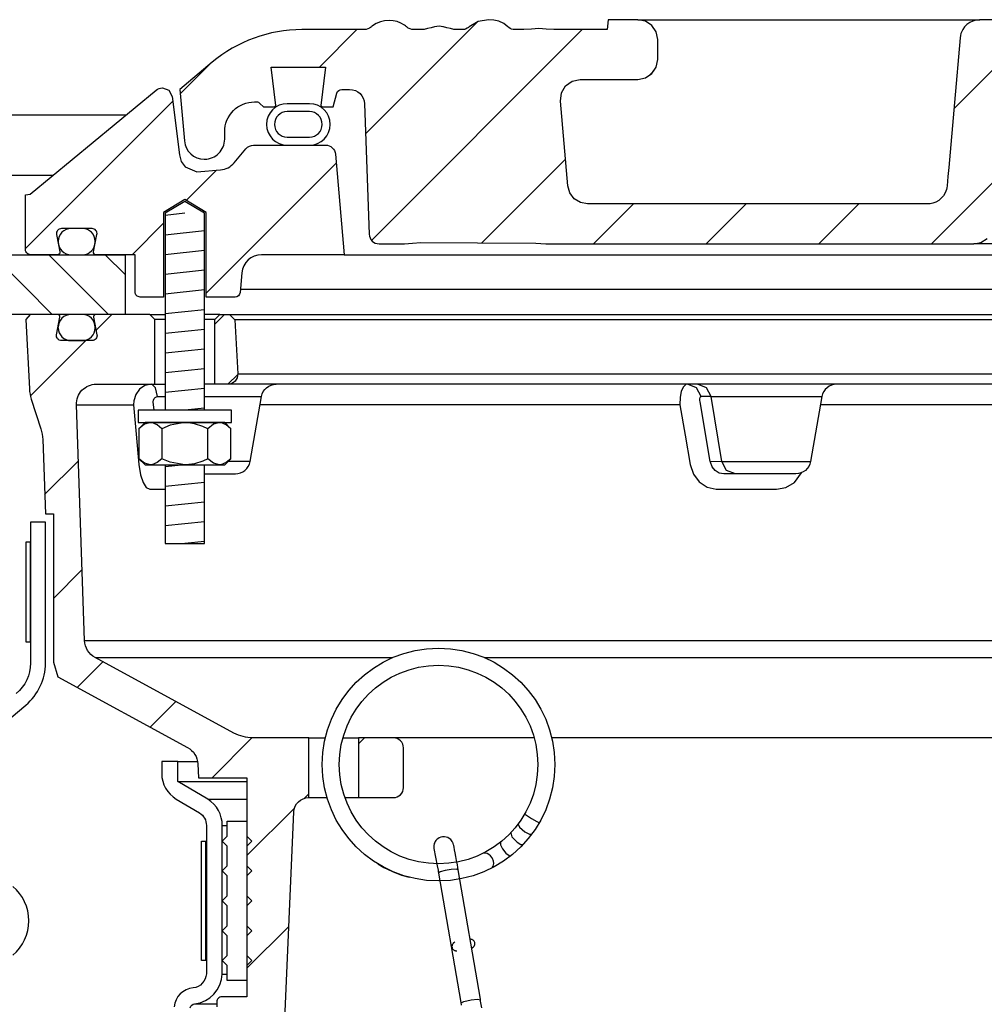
# Model space of a CAD drawing. Extents: x -285 to 5863, y 308 to 3178.
# Tile 191 of 256: x 162 to 168, y 1436 to 1442. Entities that reach past the tile are written whole.
import ezdxf

# ---------------------------------------------------------------- set-up
doc = ezdxf.new("R2010")
doc.units = 0
doc.header["$MEASUREMENT"] = 0
for name, color, linetype in [('MULTI-PORT-MANHOLE', 2, 'CONTINUOUS'), ('MULTI-PORT-MANHOLE-HATCH', 252, 'CONTINUOUS'), ('MULTI-PORT-SHROUD', 1, 'CONTINUOUS'), ('MULTI-PORT-SPILL-BUCKET', 1, 'CONTINUOUS'), ('MULTI-PORT-SPILL-BUCKET-HATCH', 7, 'CONTINUOUS'), ('MULTI-PORT-SPILL-BUCKET-MANHOLE', 2, 'CONTINUOUS'), ('MULTI-PORT-SPILL-BUCKET-MANHOLE-HATCH', 7, 'CONTINUOUS'), ('MULTI-PORT-SPILL-BUCKET-SHROUD', 1, 'CONTINUOUS')]:
    doc.layers.add(name, color=color, linetype=linetype)
pattern_1 = [(45, (-7804.6095, 263.62307), (-0.35355339, 0.35355339), [])]

msp = doc.modelspace()

# ---------------------------------------------------------------- hatches: boundary and pattern name
at = {"layer": 'MULTI-PORT-MANHOLE-HATCH', "linetype": 'Continuous'}
h = msp.add_hatch(dxfattribs=at)
h.set_pattern_fill('LINE', color=256, scale=2, angle=45, style=0)
h.set_pattern_definition([(135, (8142.92032, 263.62307), (0.176776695, 0.176776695), [])])
h.paths.add_polyline_path([(160.4054, 1441.08513), (161.9054, 1441.08513), (161.9054, 1440.58513), (162.6554, 1440.58513), (162.6554, 1440.21013), (161.5304, 1440.21013), (161.5304, 1440.58513), (160.7804, 1440.58513), (160.7804, 1440.21013), (159.6554, 1440.21013), (159.6554, 1440.58513), (160.4054, 1440.58513)])
at = {"layer": 'MULTI-PORT-SPILL-BUCKET-HATCH', "linetype": 'Continuous'}
h = msp.add_hatch(dxfattribs=at)
h.set_pattern_fill('LINE', color=256, scale=4, angle=45, style=0)
h.set_pattern_definition([(45, (-7668.807, 235.12833), (-0.35355339, 0.35355339), [])])
edge = h.paths.add_edge_path(flags=17)
edge.add_line((163.2179, 1439.77263), (163.2179, 1440.17888))
edge.add_line((163.2179, 1440.17888), (163.24915, 1440.21013))
edge.add_line((163.24915, 1440.21013), (163.31165, 1440.21013))
edge.add_line((163.31165, 1440.21013), (163.34463, 1440.17716))
edge.add_line((163.34463, 1440.17716), (163.36238, 1439.83841))
edge.add_arc((163.29997, 1439.83514), 0.0625, -89.997947, 3.00213, ccw=False)
edge.add_line((163.29997, 1439.77263), (163.2179, 1439.77263))
edge = h.paths.add_edge_path()
edge.add_line((164.33985, 1437.55388), (164.12137, 1437.55388))
edge.add_line((164.12137, 1437.55388), (164.12137, 1437.17888))
edge.add_line((164.12137, 1437.17888), (164.33985, 1437.17888))
edge.add_arc((164.33985, 1437.24138), 0.0625, 270, 360)
edge.add_line((164.40235, 1437.24138), (164.40235, 1437.49138))
edge.add_arc((164.33985, 1437.49138), 0.0625, 360, 450)
edge = h.paths.add_edge_path()
edge.add_arc((162.47477, 1439.64763), 0.125, 90, 182, ccw=False)
edge.add_line((162.47477, 1439.77263), (162.8429, 1439.77263))
edge.add_line((162.8429, 1439.77263), (162.8429, 1440.17888))
edge.add_line((162.8429, 1440.17888), (162.81165, 1440.21013))
edge.add_line((162.81165, 1440.21013), (162.4721, 1440.21013))
edge.add_arc((162.4721, 1440.19514), 0.015, 89.988796, 191.010479)
edge.add_line((162.45738, 1440.19227), (162.47855, 1440.08335))
edge.add_arc((162.44787, 1440.07739), 0.03125, -90.001442, 10.998303, ccw=False)
edge.add_line((162.44787, 1440.04614), (162.25593, 1440.04614))
edge.add_arc((162.25593, 1440.07739), 0.03125, 169.000573, 270.000319, ccw=False)
edge.add_line((162.22526, 1440.08335), (162.24643, 1440.19228))
edge.add_arc((162.23133, 1440.19482), 0.01532, 350.426599, 451.426344)
edge.add_line((162.23095, 1440.21013), (162.06014, 1440.21013))
edge.add_line((162.06014, 1440.21013), (162.03204, 1440.17893))
edge.add_line((162.03204, 1440.17893), (162.0549, 1439.74278))
edge.add_arc((162.30457, 1439.75587), 0.25001, 182.999594, 197.899614)
edge.add_line((162.06666, 1439.67902), (162.12662, 1439.49336))
edge.add_arc((161.88873, 1439.41652), 0.25, 1.999905, 17.899997, ccw=False)
edge.add_line((162.13857, 1439.42524), (162.15481, 1438.96013))
edge.add_line((162.15481, 1438.96013), (162.20536, 1438.96013))
edge.add_line((162.20536, 1438.96013), (162.20536, 1438.02969))
edge.add_line((162.20536, 1438.02969), (162.23281, 1437.9367))
edge.add_line((162.23281, 1437.9367), (163.04711, 1437.49356))
edge.add_arc((162.98736, 1437.38377), 0.125, 2.999956, 61.445298, ccw=False)
edge.add_line((163.11219, 1437.39031), (163.11672, 1437.30388))
edge.add_line((163.11672, 1437.30388), (163.4204, 1437.30388))
edge.add_line((163.4204, 1437.30388), (163.4204, 1435.92888))
edge.add_line((163.4204, 1435.92888), (163.26165, 1435.92888))
edge.add_arc((163.26165, 1435.89763), 0.03125, 90, 180)
edge.add_line((163.2304, 1435.89763), (163.2304, 1435.86638))
edge.add_line((163.2304, 1435.86638), (163.30257, 1435.74138))
edge.add_line((163.30257, 1435.74138), (163.6554, 1435.74138))
edge.add_line((163.6554, 1435.74138), (163.71425, 1437.08922))
edge.add_arc((163.80791, 1437.08513), 0.09375, 90, 177.500009, ccw=False)
edge.add_line((163.80791, 1437.17888), (163.80791, 1437.55388))
edge.add_line((163.80791, 1437.55388), (163.45751, 1437.55388))
edge.add_arc((163.45751, 1437.80388), 0.25, 241.444909, 269.999756, ccw=False)
edge.add_line((163.33801, 1437.58429), (162.46668, 1438.05847))
edge.add_arc((162.52643, 1438.16827), 0.125, 182.000071, 241.445207, ccw=False)
edge.add_line((162.4015, 1438.1639), (162.34984, 1439.64327))
h = msp.add_hatch(dxfattribs=at)
h.set_pattern_fill('LINE', color=256, scale=4, angle=45, style=0)
h.set_pattern_definition(pattern_1)
edge = h.paths.add_edge_path()
edge.add_line((163.2179, 1439.77263), (163.2179, 1440.17888))
edge.add_line((163.2179, 1440.17888), (163.24915, 1440.21013))
edge.add_line((163.24915, 1440.21013), (163.31165, 1440.21013))
edge.add_line((163.31165, 1440.21013), (163.34463, 1440.17716))
edge.add_line((163.34463, 1440.17716), (163.36238, 1439.83841))
edge.add_arc((163.29997, 1439.83514), 0.0625, -89.997947, 3.00213, ccw=False)
edge.add_line((163.29997, 1439.77263), (163.2179, 1439.77263))
at = {"layer": 'MULTI-PORT-SPILL-BUCKET-MANHOLE-HATCH', "linetype": 'Continuous'}
h = msp.add_hatch(dxfattribs=at)
h.set_pattern_fill('LINE', color=256, scale=4, angle=45, style=0)
h.set_pattern_definition(pattern_1)
h.paths.add_polyline_path([(174.15224, 1441.53153, -0.4040269), (174.24593, 1441.62201), (174.29587, 1441.62201, -0.339462), (174.32605, 1441.59885), (174.34915, 1441.51263), (174.4179, 1441.51263), (174.42681, 1441.52154), (174.39721, 1441.76263), (174.7386, 1441.76263), (174.709, 1441.52154), (174.7179, 1441.51263), (174.78665, 1441.51263), (174.80875, 1441.53473, -0.1989124), (174.83085, 1441.54388), (174.8429, 1441.54388, -0.4142136), (175.0304, 1441.35638), (175.0304, 1441.30951, 0.4182417), (175.15712, 1441.18452, 0.3928366), (175.28336, 1441.29861), (175.31165, 1441.62201), (175.10871, 1441.7923, 0.1763305), (174.54628, 1441.99701), (174.16369, 1441.99701), (174.15932, 1442.05951), (173.97441, 1442.05951), (173.97157, 1442.01881), (173.96872, 1441.97811), (173.96807, 1441.96881), (173.96742, 1441.95951), (170.34302, 1441.95951), (170.34172, 1441.97811), (170.33887, 1442.01881), (170.33603, 1442.05951), (170.15085, 1442.05951), (170.14648, 1441.99701), (169.97669, 1441.99701), (169.97232, 1442.05951), (169.78481, 1442.05951), (169.78044, 1441.99701), (169.52649, 1441.99701), (169.52649, 1442.05951), (169.41052, 1442.05951), (169.41052, 1441.99701), (169.18633, 1441.99701), (169.18633, 1442.05951), (169.07036, 1442.05951), (169.07036, 1441.99701), (168.53037, 1441.99701), (168.52599, 1442.05951), (168.33848, 1442.05951), (168.33411, 1441.99701), (168.21238, 1441.99701), (168.20801, 1442.05951), (168.01728, 1442.05951), (167.99583, 1442.05701), (167.97561, 1442.05112), (167.95668, 1442.04189), (167.93954, 1442.02963), (167.92473, 1442.01466), (167.91263, 1441.99743), (167.90661, 1441.98572), (167.90186, 1441.97346), (167.89818, 1441.95959), (167.89611, 1441.9454), (167.86058, 1441.53927), (167.82504, 1441.13314), (167.81998, 1441.07525), (167.8142, 1441.00919), (167.81037, 1440.99321), (167.80277, 1440.97357), (167.792, 1440.95547), (167.77833, 1440.93945), (167.76218, 1440.92593), (167.74397, 1440.91534), (167.71661, 1440.90507), (167.69037, 1440.90326), (165.55838, 1440.90326), (165.51308, 1440.91176), (165.47393, 1440.9361), (165.44627, 1440.97298), (165.43385, 1441.01736), (165.38737, 1441.54861), (165.39353, 1441.59969), (165.41974, 1441.64396), (165.46156, 1441.67392), (165.5119, 1441.68451), (165.87395, 1441.68451), (165.92179, 1441.69403), (165.96235, 1441.72112), (165.98945, 1441.76168), (165.99896, 1441.80951), (165.99896, 1441.93451), (165.98945, 1441.98235), (165.96235, 1442.0229), (165.92179, 1442.05), (165.87395, 1442.05951), (165.68644, 1442.05951), (165.68207, 1441.99701), (165.34566, 1441.99701), (165.29924, 1442.00055), (165.25283, 1442.00421), (165.2055, 1442.00067), (165.15748, 1441.99701), (165.09518, 1441.99701), (165.07238, 1442.00306), (165.05855, 1442.01487), (165.03217, 1442.03548), (165.0021, 1442.05), (164.96952, 1442.05756), (164.93593, 1442.0595), (164.87066, 1442.04887), (164.81532, 1442.01518), (164.80608, 1442.00721), (164.7855, 1441.99754), (164.77083, 1441.99701), (164.74162, 1441.99701), (164.71924, 1441.99877), (164.69724, 1442.00324), (164.67546, 1442.00919), (164.65362, 1442.01487), (164.65211, 1442.01519), (164.6506, 1442.0155), (164.63822, 1442.01732), (164.62573, 1442.01792), (164.6117, 1442.01716), (164.59784, 1442.01487), (164.57599, 1442.00918), (164.55419, 1442.00323), (164.53215, 1441.99876), (164.50984, 1441.99701), (164.46035, 1441.99701), (164.43792, 1442.00364), (164.42315, 1442.01428), (164.42247, 1442.01487), (164.41586, 1442.02038), (164.40894, 1442.0255), (164.38706, 1442.03818), (164.36343, 1442.0472), (164.33795, 1442.05257), (164.31195, 1442.0543), (164.28445, 1442.05236), (164.25758, 1442.04633), (164.23196, 1442.03575), (164.20861, 1442.02082), (164.20497, 1442.0179), (164.19419, 1442.00868), (164.17167, 1441.99797), (164.15499, 1441.99701), (163.76453, 1441.99701, 0.176327), (163.20209, 1441.7923), (162.99915, 1441.62201), (163.02745, 1441.29861, 0.3928366), (163.15369, 1441.18452, 0.4182417), (163.2804, 1441.30951), (163.2804, 1441.35638, -0.4142136), (163.4679, 1441.54388), (163.47996, 1441.54388, -0.1989124), (163.50206, 1441.53473), (163.52415, 1441.51263), (163.5929, 1441.51263), (163.60181, 1441.52154), (163.57221, 1441.76263), (163.9136, 1441.76263), (163.884, 1441.52154), (163.8929, 1441.51263), (163.96165, 1441.51263), (163.98475, 1441.59885, -0.3394582), (164.01494, 1441.62201), (164.06487, 1441.62201, -0.4040263), (164.15856, 1441.53153), (164.18713, 1440.71358, 0.4040263), (164.24959, 1440.65326), (164.40822, 1440.65326), (164.45994, 1440.65711), (164.51166, 1440.6608), (164.86707, 1440.65885), (165.23397, 1440.65718), (165.26477, 1440.65624), (165.29549, 1440.65379), (165.30577, 1440.65326), (167.98182, 1440.65326), (168.02713, 1440.66176), (168.06627, 1440.6861), (168.09393, 1440.72298), (168.10635, 1440.76736), (168.17661, 1441.5704), (168.18903, 1441.6148), (168.21669, 1441.65167), (168.25583, 1441.67601), (168.30114, 1441.68451), (170.70601, 1441.68451, -0.3888787), (170.95506, 1441.4563), (170.96291, 1441.36656, 0.3888787), (171.02517, 1441.30951), (171.16148, 1441.30951, -0.0996827), (171.20986, 1441.29977), (172.3742, 1440.81104, -0.2784038), (172.45034, 1440.70667), (172.45102, 1440.6989, 0.3888787), (172.50083, 1440.65326), (174.06122, 1440.65326, 0.4040262), (174.12368, 1440.71358)])
h = msp.add_hatch(dxfattribs=at)
h.set_pattern_fill('LINE', color=256, scale=4, angle=45, style=0)
h.set_pattern_definition(pattern_1)
edge = h.paths.add_edge_path()
edge.add_line((163.97525, 1441.21558), (164.0304, 1440.58513))
edge.add_line((164.0304, 1440.58513), (163.51193, 1440.58513))
edge.add_arc((163.51193, 1440.46013), 0.125, 89.999957, 174.999901)
edge.add_line((163.38741, 1440.47103), (163.37665, 1440.34803))
edge.add_arc((163.34552, 1440.35076), 0.03125, 270, 355, ccw=False)
edge.add_line((163.34552, 1440.31951), (163.1641, 1440.31951))
edge.add_line((163.1641, 1440.31951), (163.1641, 1440.85076))
edge.add_line((163.1641, 1440.85076), (163.0304, 1440.9311))
edge.add_line((163.0304, 1440.9311), (162.8967, 1440.85076))
edge.add_line((162.8967, 1440.85076), (162.8967, 1440.31951))
edge.add_line((162.8967, 1440.31951), (162.74915, 1440.31951))
edge.add_arc((162.74915, 1440.35076), 0.03125, 180, 270, ccw=False)
edge.add_line((162.7179, 1440.35076), (162.7179, 1440.58513))
edge.add_line((162.7179, 1440.58513), (162.47286, 1440.58513))
edge.add_arc((162.47286, 1440.60076), 0.01562, 169.000254, 270, ccw=False)
edge.add_line((162.45752, 1440.60374), (162.47855, 1440.71192))
edge.add_arc((162.44787, 1440.71789), 0.03125, 348.999407, 449.999153)
edge.add_line((162.44787, 1440.74913), (162.25593, 1440.74913))
edge.add_arc((162.25593, 1440.71789), 0.03125, 89.998557, 190.998303)
edge.add_line((162.22526, 1440.71192), (162.24643, 1440.603))
edge.add_arc((162.2317, 1440.60014), 0.01501, -89.975776, 10.991064, ccw=False)
edge.add_line((162.23171, 1440.58513), (162.06165, 1440.58513))
edge.add_arc((162.06165, 1440.61638), 0.03125, 180, 270, ccw=False)
edge.add_line((162.0304, 1440.61638), (162.0304, 1440.96013))
edge.add_line((162.0304, 1440.96013), (162.05872, 1440.96544))
edge.add_line((162.05872, 1440.96544), (162.84969, 1441.61755))
edge.add_arc((162.88936, 1441.56925), 0.0625, 90, 129.399472, ccw=False)
edge.add_line((162.88936, 1441.63175), (162.93014, 1441.61642))
edge.add_line((162.93014, 1441.61642), (162.95091, 1441.57795))
edge.add_line((162.95091, 1441.57795), (162.99619, 1441.21099))
edge.add_line((162.99619, 1441.21099), (163.00811, 1441.17085))
edge.add_line((163.00811, 1441.17085), (163.0332, 1441.13698))
edge.add_line((163.0332, 1441.13698), (163.10541, 1441.10419))
edge.add_line((163.10541, 1441.10419), (163.25452, 1441.11724))
edge.add_arc((163.24362, 1441.24177), 0.125, 274.999649, 319.999859)
edge.add_line((163.33938, 1441.16141), (163.41397, 1441.25031))
edge.add_arc((163.46185, 1441.21014), 0.0625, 89.998431, 139.998976, ccw=False)
edge.add_line((163.46185, 1441.27263), (163.91298, 1441.27263))
edge.add_arc((163.91298, 1441.21013), 0.0625, 5, 90, ccw=False)

# ---------------------------------------------------------------- linework, layer by layer
at = {"layer": 'MULTI-PORT-MANHOLE', "linetype": 'Continuous'}
msp.add_line((162.65876, 1441.46013), (159.65205, 1441.46013), dxfattribs=at)
at = {"layer": 'MULTI-PORT-MANHOLE', "color": 7, "linetype": 'Continuous'}
msp.add_line((161.9054, 1441.08513), (162.2039, 1441.08513), dxfattribs=at)
at = {"layer": 'MULTI-PORT-MANHOLE', "linetype": 'Continuous'}
msp.add_lwpolyline([(160.4054, 1441.08513), (161.9054, 1441.08513), (161.9054, 1440.58513), (162.6554, 1440.58513), (162.6554, 1440.21013), (161.5304, 1440.21013), (161.5304, 1440.58513), (160.7804, 1440.58513), (160.7804, 1440.21013), (159.6554, 1440.21013), (159.6554, 1440.58513), (160.4054, 1440.58513)], close=True, dxfattribs=at)
at = {"layer": 'MULTI-PORT-SHROUD', "color": 1, "linetype": 'Continuous'}
for points in [[(161.39928, 1437.22829), (162.03261, 1437.75972, 0.2216953), (162.1554, 1438.02304), (162.1554, 1438.90647), (162.06165, 1438.90647), (162.06165, 1438.02305, -0.2216953), (161.97235, 1437.83153)], [(161.95074, 1436.19102, 0.4663072), (161.95074, 1436.62192)]]:
    msp.add_lwpolyline(points, format="xyb", dxfattribs=at)
at = {"layer": 'MULTI-PORT-SHROUD', "color": 7, "linetype": 'Continuous'}
msp.add_lwpolyline([(162.06165, 1438.15647), (162.06165, 1438.78147), (162.03165, 1438.78147), (162.03165, 1438.15647)], close=True, dxfattribs=at)
at = {"layer": 'MULTI-PORT-SPILL-BUCKET', "color": 7, "linetype": 'Continuous'}
for p, q in [((162.81165, 1440.21013), (162.9072, 1440.21013)), ((162.9072, 1440.17888), (162.8429, 1440.17888)), ((163.24915, 1440.21013), (163.1536, 1440.21013)), ((163.2179, 1440.17888), (163.1536, 1440.17888)), ((163.31165, 1440.21013), (174.99915, 1440.21013)), ((174.96618, 1440.17716), (163.34463, 1440.17716)), ((163.36238, 1439.83841), (174.94842, 1439.83841)), ((162.82394, 1439.77263), (162.9072, 1439.77263)), ((175.1572, 1439.77263), (163.1536, 1439.77263)), ((162.85927, 1439.69516), (162.9072, 1439.69516)), ((163.1536, 1439.69516), (163.51153, 1439.69516)), ((166.33413, 1439.69516), (166.2709, 1439.69516)), ((166.33413, 1439.69516), (167.0293, 1439.69516)), ((162.34984, 1439.64327), (162.70808, 1439.64327)), ((166.13719, 1439.64327), (163.50238, 1439.64327)), ((169.0322, 1439.64327), (167.02015, 1439.64327)), ((163.43966, 1439.2876), (163.30137, 1439.28761)), ((166.40052, 1439.28761), (166.32907, 1439.28541)), ((166.40052, 1439.28761), (166.95744, 1439.2876)), ((162.4015, 1438.1639), (175.9093, 1438.1639)), ((162.46668, 1438.05847), (164.33668, 1438.05847)), ((164.90885, 1438.05847), (175.84413, 1438.05847)), ((163.80791, 1437.55388), (163.91192, 1437.55388)), ((164.02263, 1437.55388), (164.12137, 1437.55388)), ((165.2229, 1437.55388), (164.33985, 1437.55388)), ((173.97096, 1437.55388), (165.33361, 1437.55388)), ((163.80791, 1437.17888), (163.92264, 1437.17888)), ((164.03538, 1437.17888), (164.12137, 1437.17888))]:
    msp.add_line(p, q, dxfattribs=at)
at = {"layer": 'MULTI-PORT-SPILL-BUCKET', "color": 2, "linetype": 'Continuous'}
for p, q in [((162.88606, 1439.49346), (162.88606, 1439.30531)), ((163.17474, 1439.30531), (163.17474, 1439.49346))]:
    msp.add_line(p, q, dxfattribs=at)
for points in [[(163.1536, 1439.61014), (163.1536, 1440.84482), (163.0304, 1440.91885), (162.9072, 1440.84482), (162.9072, 1439.61014)], [(163.31908, 1439.49346), (163.28899, 1439.51835), (163.25597, 1439.53213), (163.24691, 1439.53213), (163.24691, 1439.53213), (163.2094, 1439.52112), (163.17474, 1439.49346), (163.14234, 1439.50822), (163.0919, 1439.52468), (163.03774, 1439.53203), (163.0304, 1439.53213), (162.93739, 1439.5154), (162.88606, 1439.49346), (162.85598, 1439.51835), (162.82296, 1439.53213), (162.81389, 1439.53213), (162.77638, 1439.52112), (162.74173, 1439.49346)], [(163.31908, 1439.30531), (163.28899, 1439.28043), (163.25597, 1439.26664), (163.24691, 1439.26664), (163.24691, 1439.26664), (163.2094, 1439.27765), (163.17474, 1439.30531), (163.14234, 1439.29055), (163.0919, 1439.27409), (163.03774, 1439.26674), (163.0304, 1439.26664), (162.93739, 1439.28338), (162.88606, 1439.30531), (162.85598, 1439.28043), (162.82296, 1439.26664), (162.81389, 1439.26664), (162.77638, 1439.27765), (162.74173, 1439.30531)], [(162.9072, 1439.26664), (162.9072, 1438.77276), (163.1536, 1438.77276), (163.1536, 1439.26664)]]:
    msp.add_lwpolyline(points, dxfattribs=at)
at = {"layer": 'MULTI-PORT-SPILL-BUCKET', "linetype": 'Continuous'}
for points in [[(162.34984, 1439.64327, -0.4244748), (162.47477, 1439.77263), (162.8429, 1439.77263), (162.8429, 1440.17888), (162.81165, 1440.21013), (162.4721, 1440.21013, 0.4717463), (162.45738, 1440.19227), (162.47855, 1440.08335, -0.4716293), (162.44787, 1440.04614), (162.25593, 1440.04614, -0.4716293), (162.22526, 1440.08335), (162.24643, 1440.19228, 0.4716293), (162.23095, 1440.21013), (162.06014, 1440.21013), (162.03204, 1440.17893), (162.0549, 1439.74278, 0.0651054), (162.06666, 1439.67902), (162.12662, 1439.49336, -0.0694888), (162.13857, 1439.42524), (162.15481, 1438.96013), (162.20536, 1438.96013), (162.20536, 1438.02969), (162.23281, 1437.9367), (163.04711, 1437.49356, -0.2606918), (163.11219, 1437.39031), (163.11672, 1437.30388), (163.4204, 1437.30388), (163.4204, 1435.92888), (163.26165, 1435.92888, 0.4142136), (163.2304, 1435.89763), (163.2304, 1435.86638)], [(163.2179, 1439.77263), (163.2179, 1440.17888), (163.24915, 1440.21013), (163.31165, 1440.21013), (163.34463, 1440.17716), (163.36238, 1439.83841, -0.4296343), (163.29997, 1439.77263), (163.2179, 1439.77263)], [(163.6554, 1435.74138), (163.71425, 1437.08922, -0.4014907), (163.80791, 1437.17888), (163.80791, 1437.17888), (163.80791, 1437.55388), (163.45751, 1437.55388, -0.1252428), (163.33801, 1437.58429), (162.46668, 1438.05847, -0.265356), (162.4015, 1438.1639), (162.34984, 1439.64327)]]:
    msp.add_lwpolyline(points, format="xyb", dxfattribs=at)
at = {"layer": 'MULTI-PORT-SPILL-BUCKET', "color": 7, "linetype": 'Continuous'}
for points in [[(162.2359, 1440.12614, 0.4142136), (162.3159, 1440.04614), (162.3879, 1440.04614, 0.4142136), (162.4679, 1440.12614), (162.4679, 1440.13014, 0.4142136), (162.3879, 1440.21014), (162.3159, 1440.21014, 0.4142136), (162.2359, 1440.13014)], [(163.1536, 1439.21013), (163.34734, 1439.21013, 0.3639702), (163.43966, 1439.2876), (163.51153, 1439.69516, -0.3639702), (163.60385, 1439.77263)], [(167.12163, 1439.77263, 0.3639702), (167.0293, 1439.69516), (166.95744, 1439.2876, -0.3639702), (166.86511, 1439.21013), (166.41294, 1439.21013), (166.38492, 1439.21543), (166.35995, 1439.23071), (166.34081, 1439.25424), (166.32952, 1439.28321), (166.32862, 1439.28761), (166.26404, 1439.66283), (166.26306, 1439.67083), (166.26307, 1439.68062), (166.26453, 1439.6884), (166.26722, 1439.69341), (166.2709, 1439.69516), (166.24128, 1439.7507), (166.1856, 1439.77263), (166.1746, 1439.76993), (166.15846, 1439.75444), (166.14595, 1439.72689), (166.1385, 1439.69038), (166.13719, 1439.64327), (166.1704, 1439.45258), (166.2026, 1439.26806), (166.22251, 1439.20927), (166.25877, 1439.16078), (166.30776, 1439.12754), (166.36468, 1439.11342), (166.37455, 1439.11311), (166.55811, 1439.11311), (166.74393, 1439.11311), (166.80337, 1439.12392), (166.85603, 1439.15521), (166.90029, 1439.21728)]]:
    msp.add_lwpolyline(points, format="xyb", dxfattribs=at)
for points in [[(162.83687, 1439.61013), (162.83218, 1439.66283), (162.83292, 1439.67339), (162.83694, 1439.68285), (162.84379, 1439.69012), (162.85264, 1439.69432), (162.85927, 1439.69516), (162.847, 1439.7507), (162.82394, 1439.77263), (162.77991, 1439.76352), (162.7466, 1439.7415), (162.72218, 1439.70889), (162.70943, 1439.66934), (162.70808, 1439.64327), (162.72471, 1439.45875), (162.74204, 1439.26806), (162.75234, 1439.20324), (162.76817, 1439.15521), (162.78853, 1439.12392), (162.81121, 1439.11311), (162.82175, 1439.11311), (162.9072, 1439.11311)], [(166.48582, 1439.21013), (166.43014, 1439.23207), (166.40052, 1439.28761), (166.33413, 1439.69516), (166.3045, 1439.7507), (166.24883, 1439.77263)], [(165.16261, 1437.07556), (165.17381, 1437.06795), (165.20588, 1437.04891), (165.23982, 1437.02976), (165.25575, 1437.0217)], [(165.12168, 1437.01341), (165.13109, 1436.99319), (165.16521, 1436.96446), (165.19347, 1436.94962), (165.20774, 1436.9494)], [(165.07556, 1436.95862), (165.08233, 1436.93285), (165.11542, 1436.89849), (165.14015, 1436.88405), (165.15286, 1436.88426)], [(165.0119, 1436.90002), (165.01095, 1436.88328), (165.02402, 1436.8578), (165.04575, 1436.83153), (165.06642, 1436.81551), (165.07641, 1436.81428)], [(164.9603, 1436.73897), (164.96639, 1436.74995), (164.96874, 1436.7648), (164.96678, 1436.77995), (164.96078, 1436.79614), (164.95842, 1436.80054), (164.94939, 1436.8132), (164.93903, 1436.82287), (164.92766, 1436.82944), (164.90215, 1436.8297)], [(164.74618, 1436.7258), (164.73384, 1436.72952), (164.70253, 1436.7278), (164.66429, 1436.72129), (164.63385, 1436.71251), (164.62295, 1436.70483)], [(164.7627, 1435.8888), (164.78095, 1435.89919), (164.82712, 1435.90973), (164.8683, 1435.91367), (164.88589, 1435.90997)]]:
    msp.add_lwpolyline(points, dxfattribs=at)
at = {"layer": 'MULTI-PORT-SPILL-BUCKET', "color": 2, "linetype": 'Continuous'}
for points in [[(162.7374, 1439.53213), (163.3234, 1439.53213), (163.3234, 1439.61014), (163.3234, 1439.61014), (162.7374, 1439.61014)], [(162.7804, 1439.53213), (162.74173, 1439.49346), (162.74173, 1439.30531), (162.7804, 1439.26664), (163.2804, 1439.26664), (163.31908, 1439.30531), (163.31908, 1439.49346), (163.2804, 1439.53213)], [(163.2954, 1436.12514), (163.26415, 1436.15639), (163.2954, 1436.18764), (163.2954, 1436.31264), (163.26415, 1436.34389), (163.2954, 1436.37514), (163.2954, 1436.50014), (163.26415, 1436.53139), (163.2954, 1436.56264), (163.2954, 1436.68764), (163.26415, 1436.71889), (163.2954, 1436.75014), (163.2954, 1436.87514), (163.26415, 1436.90639), (163.2954, 1436.93764), (163.2954, 1437.03139), (163.4204, 1437.03139), (163.4204, 1436.93764), (163.45165, 1436.90639), (163.4204, 1436.87514), (163.4204, 1436.75014), (163.45165, 1436.71889), (163.4204, 1436.68764), (163.4204, 1436.56264), (163.45165, 1436.53139), (163.4204, 1436.50014), (163.4204, 1436.37514), (163.45165, 1436.34389), (163.4204, 1436.31264), (163.4204, 1436.18764), (163.45165, 1436.15639), (163.4204, 1436.12514), (163.4204, 1436.03139), (163.2954, 1436.03139)]]:
    msp.add_lwpolyline(points, close=True, dxfattribs=at)
at = {"layer": 'MULTI-PORT-SPILL-BUCKET', "linetype": 'Continuous'}
msp.add_lwpolyline([(164.33985, 1437.55388), (164.12137, 1437.55388), (164.12137, 1437.17888), (164.33985, 1437.17888, 0.4142136), (164.40235, 1437.24138), (164.40235, 1437.49138, 0.4142136)], format="xyb", close=True, dxfattribs=at)
at = {"layer": 'MULTI-PORT-SPILL-BUCKET', "color": 1, "linetype": 'Continuous'}
for points in [[(164.89424, 1435.86056), (164.8891, 1435.89108), (164.88711, 1435.90279), (164.88511, 1435.9145), (164.74616, 1436.72593), (164.74349, 1436.74148), (164.74087, 1436.75658), (164.73597, 1436.78453), (164.7314, 1436.81024), (164.72729, 1436.83298), (164.72366, 1436.85222), (164.72051, 1436.86782), (164.71828, 1436.87895), (164.71734, 1436.88364), (164.71502, 1436.89102), (164.71417, 1436.89334), (164.71309, 1436.89595), (164.71101, 1436.90024), (164.70841, 1436.90472), (164.70401, 1436.91079), (164.69886, 1436.91633), (164.69038, 1436.92312), (164.68082, 1436.92837), (164.67049, 1436.93187), (164.6597, 1436.93352), (164.64834, 1436.93322), (164.63723, 1436.93088), (164.62724, 1436.92683), (164.6181, 1436.92113), (164.61157, 1436.91548), (164.60589, 1436.90899), (164.60183, 1436.90296), (164.5985, 1436.89652), (164.59631, 1436.89088), (164.59469, 1436.88512), (164.59382, 1436.8806), (164.59329, 1436.87632), (164.59311, 1436.87363), (164.59305, 1436.87126), (164.59305, 1436.8694), (164.5931, 1436.86782), (164.59319, 1436.86582), (164.59331, 1436.86413), (164.59365, 1436.8604), (164.61478, 1436.75201), (164.61969, 1436.72381), (164.62131, 1436.7144), (164.62295, 1436.70483), (164.7619, 1435.8934), (164.76457, 1435.87779)], [(164.24144, 1436.76314), (164.27936, 1436.74145), (164.33416, 1436.71513), (164.39095, 1436.69346), (164.4374, 1436.6793)], [(164.72572, 1436.27254), (164.71951, 1436.26851), (164.71542, 1436.26496), (164.71167, 1436.26034), (164.70928, 1436.25595), (164.70764, 1436.25096), (164.70701, 1436.24592), (164.70736, 1436.24081), (164.70884, 1436.23548), (164.71135, 1436.2306), (164.71402, 1436.22717), (164.7171, 1436.22427), (164.72021, 1436.22211), (164.72338, 1436.22043), (164.72679, 1436.2191), (164.73008, 1436.21819), (164.73804, 1436.21704)], [(164.83039, 1436.23493), (164.83946, 1436.24058), (164.84295, 1436.24382), (164.84616, 1436.24789), (164.84839, 1436.25202), (164.84992, 1436.2566), (164.85054, 1436.26065), (164.85056, 1436.26489), (164.84961, 1436.27003), (164.8478, 1436.27472), (164.84546, 1436.27852), (164.84258, 1436.28186), (164.83964, 1436.28437), (164.83657, 1436.28637), (164.83331, 1436.28798), (164.83013, 1436.28915), (164.82589, 1436.29027), (164.8217, 1436.29096), (164.82084, 1436.29107)]]:
    msp.add_lwpolyline(points, dxfattribs=at)
for radius in [0.73028, 0.62302]:
    msp.add_circle((164.62277, 1437.38657), radius, dxfattribs=at)
at = {"layer": 'MULTI-PORT-SPILL-BUCKET-HATCH', "linetype": 'Continuous'}
for p, q in [((163.0304, 1440.84482), (162.9078, 1440.83204)), ((163.15301, 1440.73412), (162.9078, 1440.70858)), ((163.15301, 1440.61066), (162.9078, 1440.58511)), ((163.15301, 1440.48719), (162.9078, 1440.46164)), ((163.15301, 1440.36372), (162.9078, 1440.33817)), ((163.15301, 1440.24025), (162.9078, 1440.2147)), ((163.15301, 1440.11678), (162.9078, 1440.09124)), ((163.15301, 1439.99332), (162.9078, 1439.96777)), ((163.15301, 1439.86985), (162.9078, 1439.8443)), ((163.15301, 1439.74638), (162.9078, 1439.72083)), ((163.15301, 1439.62291), (163.0304, 1439.61014))]:
    msp.add_line(p, q, dxfattribs=at)
at = {"layer": 'MULTI-PORT-SPILL-BUCKET-HATCH'}
for p, q in [((163.0304, 1439.26664), (162.9078, 1439.25386)), ((163.15301, 1439.15594), (162.9078, 1439.13039)), ((163.15301, 1439.03247), (162.9078, 1439.00693)), ((163.15301, 1438.90901), (162.9078, 1438.88346)), ((163.15301, 1438.78554), (163.0304, 1438.77276))]:
    msp.add_line(p, q, dxfattribs=at)
at = {"layer": 'MULTI-PORT-SPILL-BUCKET-MANHOLE', "color": 7, "linetype": 'Continuous'}
for p, q in [((165.87395, 1442.05951), (168.02065, 1442.05951)), ((162.2359, 1440.66914), (162.2359, 1440.66514)), ((172.50083, 1440.65326), (167.98183, 1440.65326)), ((164.0304, 1440.58513), (174.2804, 1440.58513))]:
    msp.add_line(p, q, dxfattribs=at)
at = {"layer": 'MULTI-PORT-SPILL-BUCKET-MANHOLE', "linetype": 'Continuous'}
for points in [[(168.01675, 1442.05945), (167.99583, 1442.05701), (167.97561, 1442.05112), (167.95668, 1442.04189), (167.93954, 1442.02963), (167.92473, 1442.01466), (167.91263, 1441.99743), (167.90661, 1441.98572), (167.90186, 1441.97346), (167.89818, 1441.95959), (167.89611, 1441.9454), (167.86058, 1441.53927), (167.82504, 1441.13314), (167.81998, 1441.07525), (167.81491, 1441.01736), (167.81324, 1441.00518), (167.81037, 1440.99321), (167.80277, 1440.97357), (167.792, 1440.95547), (167.77833, 1440.93945), (167.76218, 1440.92593), (167.74397, 1440.91534), (167.72425, 1440.90794), (167.70747, 1440.90444), (167.69037, 1440.90326), (165.55838, 1440.90326), (165.51308, 1440.91176), (165.47393, 1440.9361), (165.44627, 1440.97298), (165.43385, 1441.01736), (165.38737, 1441.54861), (165.39353, 1441.59969), (165.41974, 1441.64396), (165.46156, 1441.67392), (165.5119, 1441.68451), (165.87395, 1441.68451), (165.92179, 1441.69403), (165.96235, 1441.72112), (165.98945, 1441.76168), (165.99896, 1441.80951), (165.99896, 1441.93451), (165.98945, 1441.98235), (165.96235, 1442.0229), (165.92179, 1442.05), (165.87395, 1442.05951), (165.68644, 1442.05951), (165.68207, 1441.99701), (165.34566, 1441.99701), (165.29924, 1442.00055), (165.25283, 1442.00421), (165.2055, 1442.00067), (165.15748, 1441.99701), (165.10253, 1441.99701), (165.09702, 1441.99725), (165.09156, 1441.99797), (165.0813, 1442.0007), (165.07163, 1442.0051), (165.06477, 1442.00956), (165.05855, 1442.01487), (165.03217, 1442.03548), (165.0021, 1442.05), (164.96952, 1442.05756), (164.93593, 1442.0595), (164.87066, 1442.04887), (164.81481, 1442.01487), (164.81297, 1442.01315), (164.81106, 1442.0115), (164.80233, 1442.00545), (164.79272, 1442.00093), (164.78638, 1441.99896), (164.77986, 1441.99766), (164.77536, 1441.99717), (164.77083, 1441.99701), (164.74162, 1441.99701), (164.71924, 1441.99877), (164.69724, 1442.00324), (164.67546, 1442.00919), (164.65362, 1442.01487), (164.65211, 1442.01519), (164.6506, 1442.0155), (164.63822, 1442.01732), (164.62573, 1442.01792), (164.6117, 1442.01716), (164.59784, 1442.01487), (164.57599, 1442.00918), (164.55419, 1442.00323), (164.53215, 1441.99876), (164.50984, 1441.99701), (164.46965, 1441.99701), (164.4685, 1441.99702), (164.46735, 1441.99705), (164.45537, 1441.99848), (164.44379, 1442.00191), (164.43295, 1442.00722), (164.42315, 1442.01428), (164.42281, 1442.01457), (164.42247, 1442.01487), (164.41586, 1442.02038), (164.40894, 1442.0255), (164.38706, 1442.03818), (164.36343, 1442.0472), (164.33795, 1442.05257), (164.31195, 1442.0543), (164.28445, 1442.05236), (164.25758, 1442.04633), (164.23196, 1442.03575), (164.20861, 1442.02082), (164.20497, 1442.0179), (164.20142, 1442.01487), (164.19603, 1442.01057), (164.19025, 1442.00681), (164.17932, 1442.00161), (164.16768, 1441.99831), (164.16141, 1441.99738), (164.15508, 1441.99701), (164.15466, 1441.99701), (164.15425, 1441.99701), (163.76453, 1441.99701, 0.176327), (163.20209, 1441.7923), (162.99915, 1441.62201), (163.02745, 1441.29861, 0.3888787), (163.15197, 1441.18451), (163.1554, 1441.18451, 0.4142136), (163.2804, 1441.30951), (163.2804, 1441.35638, -0.4142136), (163.4679, 1441.54388), (163.47996, 1441.54388, -0.1989124), (163.50206, 1441.53473), (163.52415, 1441.51263), (163.5929, 1441.51263), (163.60181, 1441.52154), (163.57221, 1441.76263), (163.9136, 1441.76263), (163.884, 1441.52154), (163.8929, 1441.51263), (163.96165, 1441.51263), (163.98475, 1441.59885, -0.3394582), (164.01494, 1441.62201), (164.06487, 1441.62201, -0.4040263), (164.15856, 1441.53153), (164.18713, 1440.71358, 0.4040263), (164.24959, 1440.65326), (164.40822, 1440.65326), (164.45994, 1440.65711), (164.51166, 1440.6608), (164.86707, 1440.65885), (165.23397, 1440.65718), (165.26477, 1440.65624), (165.29549, 1440.65379), (165.30577, 1440.65326), (165.30577, 1440.65326), (167.98182, 1440.65326), (168.02713, 1440.66176), (168.06627, 1440.6861)], [(163.97525, 1441.21558), (164.0304, 1440.58513), (163.51193, 1440.58513, 0.3888784), (163.38741, 1440.47103), (163.37665, 1440.34803, -0.3888787), (163.34552, 1440.31951), (163.1641, 1440.31951), (163.1641, 1440.85076), (163.0304, 1440.9311), (162.8967, 1440.85076), (162.8967, 1440.31951), (162.74915, 1440.31951, -0.4142136), (162.7179, 1440.35076), (162.7179, 1440.58513), (162.47286, 1440.58513, -0.4716293), (162.45752, 1440.60374), (162.47855, 1440.71192, 0.4716293), (162.44787, 1440.74913), (162.25593, 1440.74913, 0.4716293), (162.22526, 1440.71192), (162.24643, 1440.603, -0.4714538), (162.23171, 1440.58513), (162.06165, 1440.58513, -0.4142136), (162.0304, 1440.61638), (162.0304, 1440.96013), (162.05872, 1440.96544), (162.84969, 1441.61755, -0.1736265), (162.88936, 1441.63175), (162.93014, 1441.61642), (162.95091, 1441.57795), (162.99619, 1441.21099), (163.00811, 1441.17085), (163.0332, 1441.13698), (163.10541, 1441.10419), (163.25452, 1441.11724, 0.1989133), (163.33938, 1441.16141), (163.41397, 1441.25031, -0.2216972), (163.46185, 1441.27263), (163.91298, 1441.27263, -0.3888787), (163.97525, 1441.21558)]]:
    msp.add_lwpolyline(points, format="xyb", dxfattribs=at)
msp.add_lwpolyline([(168.20801, 1442.05951), (168.02065, 1442.05951)], dxfattribs=at)
at = {"layer": 'MULTI-PORT-SPILL-BUCKET-MANHOLE', "color": 7, "linetype": 'Continuous'}
for points in [[(163.8129, 1441.53264), (163.68356, 1441.53264), (163.6729, 1441.53264, 1), (163.6729, 1441.27264), (163.8129, 1441.27264, 1), (163.8129, 1441.53264)], [(162.2359, 1440.66514, 0.4142136), (162.3159, 1440.58514), (162.3879, 1440.58514, 0.4142136), (162.4679, 1440.66514), (162.4679, 1440.66914, 0.4142136), (162.3879, 1440.74914), (162.3159, 1440.74914, 0.4142136), (162.2359, 1440.66914)]]:
    msp.add_lwpolyline(points, format="xyb", dxfattribs=at)
msp.add_lwpolyline([(163.6729, 1441.32264), (163.8129, 1441.32264, 1), (163.8129, 1441.48264), (163.6729, 1441.48264, 1)], format="xyb", close=True, dxfattribs=at)
msp.add_lwpolyline([(168.66404, 1440.36638), (163.37825, 1440.36638)], dxfattribs=at)
at = {"layer": 'MULTI-PORT-SPILL-BUCKET-SHROUD', "color": 7, "linetype": 'Continuous'}
for p, q in [((162.9854, 1437.40639), (163.1103, 1437.40639)), ((162.9854, 1437.28107), (163.4204, 1437.28107)), ((163.17396, 1437.16858), (163.4204, 1437.16858)), ((163.2654, 1437.00402), (163.2954, 1437.00402)), ((163.16166, 1436.15639), (163.1604, 1436.15639)), ((163.16543, 1436.15639), (163.16166, 1436.15639)), ((163.2654, 1436.07228), (163.2954, 1436.07228)), ((163.09181, 1435.8853), (163.2304, 1435.8853))]:
    msp.add_line(p, q, dxfattribs=at)
at = {"layer": 'MULTI-PORT-SPILL-BUCKET-SHROUD', "color": 1, "linetype": 'Continuous'}
msp.add_lwpolyline([(163.06353, 1435.86046, -0.3349508), (163.09181, 1435.8853, 0.3722619), (163.2654, 1436.07228), (163.2654, 1437.00402, 0.2641245), (163.17396, 1437.16858), (162.9854, 1437.28107), (162.9854, 1437.40639), (162.8854, 1437.40639), (162.8854, 1437.33076, 0.2641245), (162.97684, 1437.16974), (163.12226, 1437.08299, -0.2641245), (163.1654, 1437.00457), (163.1654, 1436.07438, -0.3652011), (163.08175, 1435.9848, 0.3585463), (162.96353, 1435.86714)], format="xyb", dxfattribs=at)
at = {"layer": 'MULTI-PORT-SPILL-BUCKET-SHROUD', "color": 7, "linetype": 'Continuous'}
msp.add_lwpolyline([(163.1604, 1436.90639), (163.1604, 1436.15639), (163.1354, 1436.15639), (163.1354, 1436.90639), (163.1604, 1436.90639), (163.16166, 1436.90639), (163.16543, 1436.90639)], dxfattribs=at)

doc.saveas('drawing.dxf')
